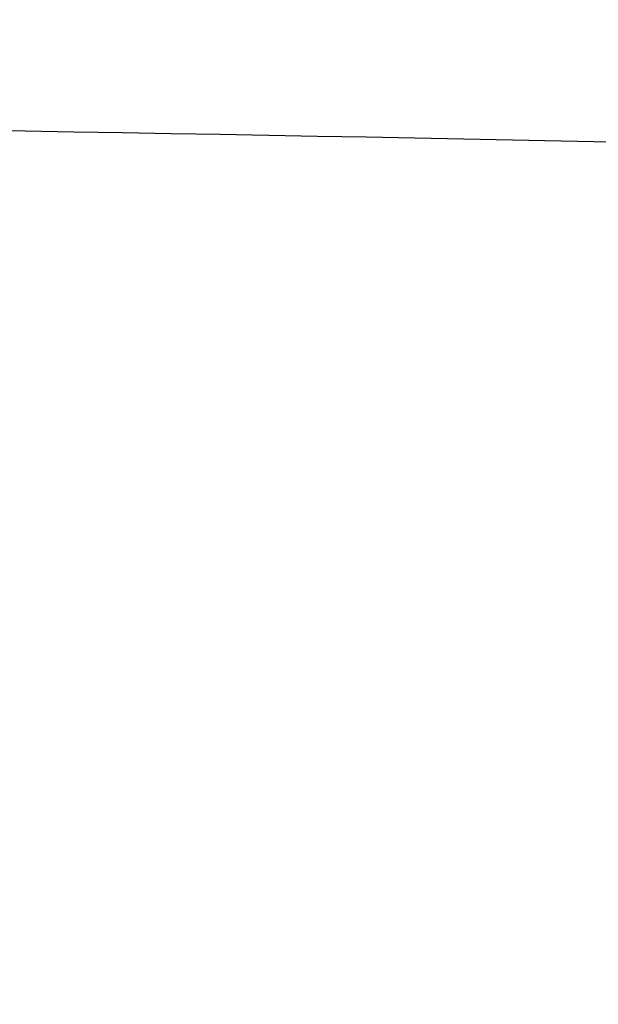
# Model space of a CAD drawing. Header units: millimetres. Extents: x -2489 to -2089, y -61 to 330.
# Tile 64 of 256: x -2478.814 to -2478.7808, y 272.7267 to 272.7831. Entities that reach past the tile are written whole.
import ezdxf

# ---------------------------------------------------------------- set-up
doc = ezdxf.new("R2010")
doc.units = ezdxf.units.MM
doc.layers.get('0').update_dxf_attribs({"true_color": 0x000000})
doc.layers.add('Default', color=7, linetype='Continuous', true_color=0x000000)

msp = doc.modelspace()

# ---------------------------------------------------------------- linework, layer by layer
at = {"color": 164, "true_color": 0x1c1cb1}
msp.add_rational_spline([(-2478.847155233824, 20.89021109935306, 7.009725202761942), (-2478.847155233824, 9.243258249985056, 7.00972381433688), (-2478.847155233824, -2.403694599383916, 7.009722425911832), (-2478.847155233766, -2.455764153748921, 7.011043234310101), (-2478.847155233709, -2.507833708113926, 7.012364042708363), (-2478.847155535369, -2.559231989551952, 7.016278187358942), (-2478.84715583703, -2.610630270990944, 7.020192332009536), (-2478.847155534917, -2.661280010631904, 7.026639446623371), (-2478.847155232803, -2.711929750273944, 7.033086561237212), (-2478.847155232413, -2.761777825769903, 7.042001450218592), (-2478.847155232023, -2.811625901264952, 7.050916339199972), (-2478.84715553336, -2.860604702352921, 7.062236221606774), (-2478.847155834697, -2.909583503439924, 7.073556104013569), (-2478.847155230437, -2.957615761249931, 7.087210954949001), (-2478.847154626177, -3.005648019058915, 7.100865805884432), (-2478.847155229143, -3.052690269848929, 7.116802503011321), (-2478.84715583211, -3.099732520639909, 7.132739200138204), (-2478.847155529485, -3.145721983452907, 7.150890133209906), (-2478.84715522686, -3.191711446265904, 7.169041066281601), (-2478.847154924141, -3.236556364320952, 7.189338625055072), (-2478.847154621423, -3.281401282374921, 7.209636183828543), (-2478.847154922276, -3.325072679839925, 7.232017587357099), (-2478.847155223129, -3.36874407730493, 7.254398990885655), (-2478.847154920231, -3.4111550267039, 7.278801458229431), (-2478.847154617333, -3.453565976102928, 7.303203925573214), (-2478.847154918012, -3.494663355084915, 7.329562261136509), (-2478.847155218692, -3.535760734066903, 7.355920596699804), (-2478.847155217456, -3.5754721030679, 7.38417201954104), (-2478.847155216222, -3.615183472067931, 7.412423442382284), (-2478.847155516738, -3.653450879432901, 7.442505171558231), (-2478.847155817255, -3.691718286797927, 7.472586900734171), (-2478.847155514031, -3.728478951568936, 7.504433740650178), (-2478.847155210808, -3.765239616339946, 7.536280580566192), (-2478.847155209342, -3.800421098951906, 7.569824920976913), (-2478.847155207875, -3.835602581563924, 7.603369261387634), (-2478.847154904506, -3.869146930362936, 7.638555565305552), (-2478.847154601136, -3.902691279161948, 7.67374186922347), (-2478.847154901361, -3.934535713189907, 7.710495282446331), (-2478.847155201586, -3.966380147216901, 7.747248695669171), (-2478.847155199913, -3.996461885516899, 7.785518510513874), (-2478.84715519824, -4.026543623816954, 7.823788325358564), (-2478.847155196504, -4.054790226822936, 7.863502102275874), (-2478.847155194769, -4.083036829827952, 7.903215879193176), (-2478.847155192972, -4.109404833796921, 7.944308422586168), (-2478.847155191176, -4.135772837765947, 7.985400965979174), (-2478.847155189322, -4.160170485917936, 8.027814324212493), (-2478.847155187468, -4.184568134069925, 8.070227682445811), (-2478.84715518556, -4.206951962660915, 8.113891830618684), (-2478.847155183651, -4.229335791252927, 8.15755597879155), (-2478.84715518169, -4.249633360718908, 8.20241055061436), (-2478.847155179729, -4.269930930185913, 8.247265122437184), (-2478.84715517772, -4.288074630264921, 8.293244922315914), (-2478.84715517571, -4.306218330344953, 8.339224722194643), (-2478.847155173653, -4.322159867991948, 8.386269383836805), (-2478.847155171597, -4.33810140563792, 8.433314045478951), (-2478.847155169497, -4.351758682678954, 8.48135354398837), (-2478.847155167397, -4.365415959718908, 8.529393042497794), (-2478.847155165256, -4.37673102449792, 8.578367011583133), (-2478.847155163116, -4.388046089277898, 8.627340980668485), (-2478.847155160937, -4.396965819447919, 8.67718905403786), (-2478.847155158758, -4.40588554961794, 8.727037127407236), (-2478.847155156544, -4.412332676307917, 8.77768928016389), (-2478.84715515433, -4.418779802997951, 8.828341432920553), (-2478.847155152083, -4.422696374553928, 8.879734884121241), (-2478.847155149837, -4.426612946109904, 8.931128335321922), (-2478.84715514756, -4.427931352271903, 8.983202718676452), (-2478.847155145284, -4.429249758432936, 9.035277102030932), (-2478.847154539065, -4.429251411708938, 22.90396326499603), (-2478.847153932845, -4.429253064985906, 36.77264942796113), (-2478.847154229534, -4.425495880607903, 36.89030092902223), (-2478.847154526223, -4.421738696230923, 37.00795243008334), (-2478.847154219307, -4.410573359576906, 37.12428070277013), (-2478.84715391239, -4.399408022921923, 37.24060897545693), (-2478.847153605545, -4.381008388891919, 37.35530735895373), (-2478.8471532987, -4.362608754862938, 37.47000574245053), (-2478.847153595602, -4.337134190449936, 37.58277723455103), (-2478.847153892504, -4.311659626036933, 37.69554872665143), (-2478.847153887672, -4.279283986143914, 37.80608908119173), (-2478.84715388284, -4.24690834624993, 37.91662943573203), (-2478.847153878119, -4.207786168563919, 38.02463923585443), (-2478.847153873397, -4.168663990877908, 38.13264903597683), (-2478.847154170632, -4.122969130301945, 38.23782162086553), (-2478.847154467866, -4.077274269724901, 38.34299420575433), (-2478.847154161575, -4.025161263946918, 38.44503378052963), (-2478.847153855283, -3.973048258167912, 38.54707335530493), (-2478.847153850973, -3.914705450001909, 38.64567929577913), (-2478.847153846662, -3.856362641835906, 38.74428523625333), (-2478.847153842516, -3.791934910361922, 38.83914967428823), (-2478.847153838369, -3.727507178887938, 38.93401411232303), (-2478.847153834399, -3.657178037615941, 39.02484004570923), (-2478.847153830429, -3.586848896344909, 39.11566597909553), (-2478.847153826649, -3.510768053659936, 39.20215157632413), (-2478.847153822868, -3.434687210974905, 39.28863717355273), (-2478.847153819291, -3.353033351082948, 39.37047939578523), (-2478.847153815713, -3.271379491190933, 39.45232161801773), (-2478.847153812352, -3.184307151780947, 39.52921984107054), (-2478.847153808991, -3.097234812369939, 39.60611806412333), (-2478.847153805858, -3.004913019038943, 39.67777045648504), (-2478.847153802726, -2.912591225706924, 39.74942284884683), (-2478.847153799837, -2.815193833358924, 39.81552757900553), (-2478.847153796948, -2.717796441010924, 39.88163230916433), (-2478.847150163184, 134.2269080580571, 123.0124534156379), (-2478.847146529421, 271.1716125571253, 206.1432745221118), (-2478.847146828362, 271.2690099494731, 206.2093828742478), (-2478.847147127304, 271.3664073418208, 206.2754912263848), (-2478.847146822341, 271.4587243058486, 206.3471387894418), (-2478.847146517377, 271.5510412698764, 206.4187863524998), (-2478.847146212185, 271.6381184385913, 206.4956833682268), (-2478.847145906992, 271.7251956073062, 206.5725803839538), (-2478.847146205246, 271.8068446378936, 206.6544274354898), (-2478.8471465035, 271.8884936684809, 206.7362744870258), (-2478.84714649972, 271.96457934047, 206.8227576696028), (-2478.847146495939, 272.0406650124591, 206.9092408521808), (-2478.847146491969, 272.1109989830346, 207.0000655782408), (-2478.847146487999, 272.18133295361, 207.0908903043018), (-2478.847146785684, 272.2457558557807, 207.1857523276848), (-2478.847147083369, 272.3101787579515, 207.2806143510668), (-2478.847146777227, 272.3685263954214, 207.3792190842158), (-2478.847146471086, 272.4268740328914, 207.4778238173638), (-2478.847146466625, 272.4789773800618, 207.5798670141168), (-2478.847146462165, 272.5310807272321, 207.6819102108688), (-2478.847146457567, 272.576770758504, 207.7870876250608), (-2478.84714645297, 272.622460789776, 207.8922650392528), (-2478.847146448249, 272.6615877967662, 208.0002724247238), (-2478.847146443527, 272.7007148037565, 208.1082798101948), (-2478.847146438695, 272.7330952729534, 208.2188225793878), (-2478.847146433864, 272.7654757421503, 208.3293653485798), (-2478.847146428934, 272.7909454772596, 208.4421344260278), (-2478.847146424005, 272.8164152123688, 208.5549035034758), (-2478.847146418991, 272.8348148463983, 208.6696043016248), (-2478.847146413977, 272.8532144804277, 208.7843050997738), (-2478.847146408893, 272.8643798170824, 208.9006333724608), (-2478.847146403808, 272.875545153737, 209.0169616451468), (-2478.847146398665, 272.8793023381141, 209.1346131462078), (-2478.847146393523, 272.8830595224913, 209.2522646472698), (-2478.84714578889, 272.8830578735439, 223.0846366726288), (-2478.847145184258, 272.8830562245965, 236.9170086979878), (-2478.847145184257, 272.8830562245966, 245.4840198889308), (-2470.280133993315, 272.8830562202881, 245.4840198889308), (-2461.713122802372, 272.8830562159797, 245.4840198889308), (-2461.713122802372, 272.8830562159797, 236.9170086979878)], [1, 1, 1, 1, 1, 1, 1, 1, 1, 1, 1, 1, 1, 1, 1, 1, 1, 1, 1, 1, 1, 1, 1, 1, 1, 1, 1, 1, 1, 1, 1, 1, 1, 1, 1, 1, 1, 1, 1, 1, 1, 1, 1, 1, 1, 1, 1, 1, 1, 1, 1, 1, 1, 1, 1, 1, 1, 1, 1, 1, 1, 1, 1, 1, 1, 1, 1, 1, 1, 1, 1, 1, 1, 1, 1, 1, 1, 1, 1, 1, 1, 1, 1, 1, 1, 1, 1, 1, 1, 1, 1, 1, 1, 1, 1, 1, 1, 1, 1, 1, 1, 1, 1, 1, 1, 1, 1, 1, 1, 1, 1, 1, 1, 1, 1, 1, 1, 1, 1, 1, 1, 1, 1, 1, 1, 1, 1, 1, 1, 1, 1, 1, 1, 1, 1, 1, 1, 0.707106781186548, 1, 0.707106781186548, 1], degree=2, knots=[0, 0, 0, 1, 1, 2, 2, 3, 3, 4, 4, 5, 5, 6, 6, 7, 7, 8, 8, 9, 9, 10, 10, 11, 11, 12, 12, 13, 13, 14, 14, 15, 15, 16, 16, 17, 17, 18, 18, 19, 19, 20, 20, 21, 21, 22, 22, 23, 23, 24, 24, 25, 25, 26, 26, 27, 27, 28, 28, 29, 29, 30, 30, 31, 31, 32, 32, 33, 33, 34, 34, 35, 35, 36, 36, 37, 37, 38, 38, 39, 39, 40, 40, 41, 41, 42, 42, 43, 43, 44, 44, 45, 45, 46, 46, 47, 47, 48, 48, 49, 49, 50, 50, 51, 51, 52, 52, 53, 53, 54, 54, 55, 55, 56, 56, 57, 57, 58, 58, 59, 59, 60, 60, 61, 61, 62, 62, 63, 63, 64, 64, 65, 65, 66, 66, 67, 67, 68, 68, 81.4570297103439, 81.4570297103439, 94.9140594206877, 94.9140594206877, 94.9140594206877], dxfattribs=at)
at = {"layer": 'Default'}
for points, weights, knots in [([(-2478.245923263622, 274.8830562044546, 240.0706122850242), (-2480.105242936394, 274.8827745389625, 240.8067047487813), (-2480.105242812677, 272.8830560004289, 240.8067044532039), (-2480.105242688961, 270.8833375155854, 240.8067041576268), (-2478.245923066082, 270.8830562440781, 240.0706117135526)], [0.9999417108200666, 0.7071359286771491, 0.9999999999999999, 0.7071359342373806, 0.999941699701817], [6.283497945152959, 6.283497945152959, 6.283497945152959, 9.42477796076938, 9.42477796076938, 12.56605791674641, 12.56605791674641, 12.56605791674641]), ([(-2478.847145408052, 274.8830562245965, 236.9170089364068), (-2476.847145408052, 274.8830564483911, 236.9170088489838), (-2476.847145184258, 272.8830564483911, 236.9170086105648), (-2476.847144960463, 270.8830564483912, 236.9170083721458), (-2478.847144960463, 270.8830562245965, 236.9170084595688)], [1, 0.7071067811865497, 1, 0.7071067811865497, 1], [0, 0, 0, 4.000000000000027, 4.000000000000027, 8.000000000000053, 8.000000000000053, 8.000000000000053]), ([(-2476.847146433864, 272.7654757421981, 208.3293652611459), (-2476.847146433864, 272.7654758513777, 208.3293652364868), (-2476.847146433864, 272.7654759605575, 208.3293652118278), (-2476.847146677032, 274.7163365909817, 207.8887488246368), (-2478.847146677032, 274.7163363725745, 207.8887489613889)], [0.999999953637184, 0.9999999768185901, 1, 0.7071067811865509, 0.9999999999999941], [3.141592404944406, 3.141592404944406, 3.141592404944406, 3.14159265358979, 3.14159265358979, 6.283185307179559, 6.283185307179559, 6.283185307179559]), ([(-2476.847146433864, 272.7654757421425, 208.3293652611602), (-2476.847146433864, 272.7654758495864, 208.3293652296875), (-2476.847146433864, 272.7654759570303, 208.3293651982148), (-2476.847146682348, 274.6848267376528, 207.7671440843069), (-2478.847146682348, 274.6848265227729, 207.7671442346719)], [0.999999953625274, 0.9999999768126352, 1, 0.7071067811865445, 1.000000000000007], [3.141592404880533, 3.141592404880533, 3.141592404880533, 3.14159265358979, 3.14159265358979, 6.283185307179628, 6.283185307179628, 6.283185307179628]), ([(-2476.847146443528, 272.7007148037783, 208.1082797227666), (-2476.847146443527, 272.7007149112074, 208.1082796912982), (-2476.847146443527, 272.7007150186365, 208.1082796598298), (-2476.847146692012, 274.6200657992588, 207.5460585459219), (-2478.847146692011, 274.6200655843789, 207.5460586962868)], [0.9999999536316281, 0.9999999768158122, 1, 0.7071067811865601, 0.999999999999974], [3.141592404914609, 3.141592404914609, 3.141592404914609, 3.14159265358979, 3.14159265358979, 6.283185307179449, 6.283185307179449, 6.283185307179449]), ([(-2476.847146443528, 272.7007148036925, 208.1082797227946), (-2476.847146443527, 272.7007149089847, 208.1082796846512), (-2476.847146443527, 272.7007150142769, 208.1082796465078), (-2476.847146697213, 274.5811302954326, 207.4270760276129), (-2478.847146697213, 274.5811300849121, 207.4270761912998)], [0.999999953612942, 0.9999999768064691, 1, 0.7071067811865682, 0.9999999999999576], [3.141592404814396, 3.141592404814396, 3.141592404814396, 3.14159265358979, 3.14159265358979, 6.283185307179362, 6.283185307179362, 6.283185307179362]), ([(-2476.847146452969, 272.6224607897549, 207.8922649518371), (-2476.847146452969, 272.6224608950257, 207.8922649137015), (-2476.84714645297, 272.6224610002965, 207.8922648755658), (-2476.847146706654, 274.5028762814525, 207.2110612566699), (-2478.847146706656, 274.5028760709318, 207.2110614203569)], [0.9999999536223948, 0.9999999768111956, 1, 0.7071067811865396, 1.000000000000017], [3.141592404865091, 3.141592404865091, 3.141592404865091, 3.14159265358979, 3.14159265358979, 6.28318530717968, 6.28318530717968, 6.28318530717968]), ([(-2476.84714645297, 272.6224607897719, 207.8922649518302), (-2476.84714645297, 272.6224608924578, 207.8922649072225), (-2476.84714645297, 272.6224609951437, 207.8922648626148), (-2476.847146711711, 274.4568515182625, 207.0953888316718), (-2478.847146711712, 274.4568513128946, 207.0953890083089)], [0.999999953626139, 0.9999999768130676, 1, 0.707106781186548, 1], [3.141592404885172, 3.141592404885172, 3.141592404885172, 3.14159265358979, 3.14159265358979, 6.28318530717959, 6.28318530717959, 6.28318530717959]), ([(-2476.847146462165, 272.5310807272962, 207.6819101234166), (-2476.847146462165, 272.531080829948, 207.6819100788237), (-2476.847146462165, 272.5310809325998, 207.6819100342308), (-2476.847146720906, 274.3654714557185, 206.8850340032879), (-2478.847146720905, 274.3654712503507, 206.8850341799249)], [0.999999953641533, 0.9999999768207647, 1, 0.7071067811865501, 0.9999999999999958], [3.14159240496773, 3.14159240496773, 3.14159240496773, 3.14159265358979, 3.14159265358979, 6.283185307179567, 6.283185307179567, 6.283185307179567]), ([(-2476.847146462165, 272.5310807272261, 207.6819101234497), (-2476.847146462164, 272.531080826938, 207.6819100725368), (-2476.847146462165, 272.5310809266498, 207.6819100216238), (-2476.847146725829, 274.3123184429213, 206.7724085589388), (-2478.84714672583, 274.3123182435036, 206.7724087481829)], [0.9999999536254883, 0.9999999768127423, 1, 0.7071067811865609, 0.9999999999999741], [3.141592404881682, 3.141592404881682, 3.141592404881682, 3.14159265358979, 3.14159265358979, 6.283185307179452, 6.283185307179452, 6.283185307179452]), ([(-2476.847146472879, 272.4267985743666, 207.4778622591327), (-2476.84714647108, 272.426836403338, 207.4778429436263), (-2476.847146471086, 272.4268742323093, 207.4778236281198), (-2476.847146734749, 274.2081117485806, 206.5683221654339), (-2478.847146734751, 274.2081115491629, 206.5683223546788)], [0.9999824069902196, 0.9999912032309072, 1, 0.7071067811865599, 0.9999999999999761], [3.141498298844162, 3.141498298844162, 3.141498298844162, 3.14159265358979, 3.14159265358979, 6.283185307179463, 6.283185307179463, 6.283185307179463]), ([(-2476.847146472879, 272.4267985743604, 207.477862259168), (-2476.847146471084, 272.4268351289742, 207.4778406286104), (-2476.847146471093, 272.4268716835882, 207.4778189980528), (-2476.847146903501, 274.1481035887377, 206.4593099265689), (-2478.847146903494, 274.1481059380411, 206.4593147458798)], [0.999982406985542, 0.9999912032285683, 1, 0.7071067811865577, 0.9999999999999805], [3.141498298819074, 3.141498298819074, 3.141498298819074, 3.14159265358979, 3.14159265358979, 6.283185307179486, 6.283185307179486, 6.283185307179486]), ([(-2476.847146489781, 272.1812661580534, 207.0909419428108), (-2476.847146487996, 272.1813011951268, 207.0909181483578), (-2476.847146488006, 272.1813362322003, 207.0908943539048), (-2476.847146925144, 273.8358642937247, 205.9672676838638), (-2478.847146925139, 273.8358610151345, 205.9672636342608)], [0.9999824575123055, 0.9999912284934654, 1, 0.7071067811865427, 1.000000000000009], [3.141498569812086, 3.141498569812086, 3.141498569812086, 3.14159265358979, 3.14159265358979, 6.283185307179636, 6.283185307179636, 6.283185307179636]), ([(-2476.847146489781, 272.1812661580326, 207.09094194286), (-2476.847146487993, 272.1812996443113, 207.090916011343), (-2476.847146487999, 272.1813331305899, 207.0908900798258), (-2476.847146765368, 273.7626283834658, 205.8663471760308), (-2478.847146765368, 273.762628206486, 205.8663474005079)], [0.9999824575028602, 0.9999912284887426, 1, 0.7071067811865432, 1.000000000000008], [3.141498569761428, 3.141498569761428, 3.141498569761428, 3.14159265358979, 3.14159265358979, 6.283185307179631, 6.283185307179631, 6.283185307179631]), ([(-2476.847146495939, 272.0406650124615, 206.9092407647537), (-2476.847146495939, 272.0406651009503, 206.9092406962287), (-2476.847146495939, 272.0406651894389, 206.9092406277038), (-2476.847146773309, 273.6219604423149, 205.6846977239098), (-2478.847146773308, 273.6219602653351, 205.6846979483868)], [0.9999999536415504, 0.9999999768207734, 1, 0.7071067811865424, 1.000000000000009], [3.141592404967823, 3.141592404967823, 3.141592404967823, 3.14159265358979, 3.14159265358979, 6.28318530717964, 6.28318530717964, 6.28318530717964]), ([(-2476.847146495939, 272.0406650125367, 206.909240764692), (-2476.847146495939, 272.0406650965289, 206.9092406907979), (-2476.847146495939, 272.040665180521, 206.9092406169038), (-2476.847146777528, 273.5422603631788, 205.5881759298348), (-2478.847146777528, 273.542260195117, 205.5881761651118)], [0.9999999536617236, 0.99999997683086, 1, 0.7071067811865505, 0.9999999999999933], [3.141592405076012, 3.141592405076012, 3.141592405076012, 3.14159265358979, 3.14159265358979, 6.283185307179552, 6.283185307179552, 6.283185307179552]), ([(-2476.847145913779, 271.7250826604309, 206.5727003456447), (-2476.847145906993, 271.7251409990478, 206.5726421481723), (-2476.847145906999, 271.7251993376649, 206.5725839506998), (-2476.847146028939, 273.1411247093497, 205.1600842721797), (-2478.847146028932, 273.1411209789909, 205.1600807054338)], [0.9999658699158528, 0.9999829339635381, 1, 0.707106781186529, 1.000000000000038], [3.141409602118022, 3.141409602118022, 3.141409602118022, 3.14159265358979, 3.14159265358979, 6.283185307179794, 6.283185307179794, 6.283185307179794]), ([(-2476.847145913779, 271.7250826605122, 206.5727003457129), (-2476.847145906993, 271.7251372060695, 206.5726385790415), (-2476.847145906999, 271.7251917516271, 206.5725768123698), (-2476.847146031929, 273.0490565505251, 205.0734497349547), (-2478.847146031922, 273.0490604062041, 205.0734533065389)], [0.9999658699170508, 0.9999829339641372, 1, 0.7071067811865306, 1.000000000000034], [3.141409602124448, 3.141409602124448, 3.141409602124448, 3.14159265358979, 3.14159265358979, 6.283185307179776, 6.283185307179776, 6.283185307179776])]:
    msp.add_rational_spline(points, weights, degree=2, knots=knots, dxfattribs=at)
for points, knots in [([(-2478.847146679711, 274.7024919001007, 207.8274515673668), (-2478.681780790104, 274.7025449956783, 207.8274378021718), (-2478.429696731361, 274.6720228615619, 207.8353465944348), (-2478.104369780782, 274.5700070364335, 207.8617806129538), (-2477.863174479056, 274.4586046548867, 207.8906468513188), (-2477.635539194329, 274.3141903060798, 207.9280670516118), (-2477.428463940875, 274.1394604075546, 207.9733425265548), (-2477.24805660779, 273.9389047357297, 208.0253098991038), (-2477.098951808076, 273.7184393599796, 208.0824362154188), (-2476.983932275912, 273.48484361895, 208.1429648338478), (-2476.878602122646, 273.1697615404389, 208.2246079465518), (-2476.847092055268, 272.9256291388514, 208.2878667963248), (-2476.847146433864, 272.7654759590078, 208.3293652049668)], [-3.15145030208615, -3.15145030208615, -3.15145030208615, -3.15145030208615, -2.653868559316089, -2.392874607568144, -2.124747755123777, -1.851641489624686, -1.575967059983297, -1.300274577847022, -1.027116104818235, -0.7589083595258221, -0.4978127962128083, 0, 0, 0, 0]), ([(-2478.847146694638, 274.6024606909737, 207.4859578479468), (-2478.681780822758, 274.6025128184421, 207.4859407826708), (-2478.429696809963, 274.5725464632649, 207.4957468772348), (-2478.104369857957, 274.4723882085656, 207.5285223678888), (-2477.863174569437, 274.3630143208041, 207.5643135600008), (-2477.635539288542, 274.2212295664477, 207.6107107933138), (-2477.428464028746, 274.0496812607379, 207.6668477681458), (-2477.24805668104, 273.8527774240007, 207.7312820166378), (-2477.098951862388, 273.6363264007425, 207.8021128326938), (-2476.983932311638, 273.4069840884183, 207.8771621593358), (-2476.878602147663, 273.097639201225, 207.9783913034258), (-2476.847092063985, 272.8579520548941, 208.0568258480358), (-2476.847146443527, 272.7007150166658, 208.1082796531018)], [-3.151444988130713, -3.151444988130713, -3.151444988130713, -3.151444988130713, -2.653863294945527, -2.392869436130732, -2.124742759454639, -1.851636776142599, -1.575962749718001, -1.300270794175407, -1.027112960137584, -0.7589059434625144, -0.4978111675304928, 0, 0, 0, 0]), ([(-2478.847146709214, 274.4816646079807, 207.1525086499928), (-2478.681780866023, 274.4817155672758, 207.1524883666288), (-2478.429696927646, 274.4524195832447, 207.1641448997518), (-2478.10436997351, 274.3545018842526, 207.2031052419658), (-2477.863174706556, 274.2475747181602, 207.2456503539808), (-2477.635539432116, 274.1089617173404, 207.3008029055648), (-2477.428464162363, 273.9412509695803, 207.3675331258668), (-2477.248056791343, 273.7487518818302, 207.4441263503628), (-2477.098951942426, 273.5371428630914, 207.5283232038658), (-2476.983932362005, 273.3129309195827, 207.6175346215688), (-2476.878602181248, 273.0105060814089, 207.7378660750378), (-2476.847092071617, 272.7761806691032, 207.8311015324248), (-2476.84714645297, 272.6224609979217, 207.8922648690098)], [-3.151436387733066, -3.151436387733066, -3.151436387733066, -3.151436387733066, -2.653854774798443, -2.392861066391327, -2.124734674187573, -1.851629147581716, -1.575955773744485, -1.300264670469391, -1.027107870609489, -0.7589020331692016, -0.4978085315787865, 0, 0, 0, 0]), ([(-2478.847146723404, 274.3406488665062, 206.8278936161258), (-2478.681780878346, 274.3406984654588, 206.8278702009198), (-2478.429696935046, 274.3121846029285, 206.8413271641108), (-2478.104369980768, 274.2168810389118, 206.8863051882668), (-2477.863174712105, 274.1128085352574, 206.9354216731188), (-2477.635539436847, 273.9778961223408, 206.9990928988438), (-2477.428464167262, 273.8146627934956, 207.0761300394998), (-2477.248056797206, 273.6273029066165, 207.1645535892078), (-2477.098951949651, 273.421343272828, 207.2617551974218), (-2476.983932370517, 273.2031171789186, 207.3647459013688), (-2476.878602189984, 272.9087662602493, 207.5036633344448), (-2476.84709208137, 272.6806967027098, 207.6112996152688), (-2476.847146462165, 272.5310809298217, 207.6819100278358)], [-3.151436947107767, -3.151436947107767, -3.151436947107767, -3.151436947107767, -2.65385532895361, -2.392861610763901, -2.124735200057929, -1.851629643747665, -1.575956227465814, -1.300265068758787, -1.027108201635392, -0.7589022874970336, -0.497808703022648, 0, 0, 0, 0]), ([(-2478.847146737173, 274.1798050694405, 206.5128847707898), (-2478.681780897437, 274.1798530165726, 206.5128581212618), (-2478.429696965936, 274.152231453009, 206.5280626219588), (-2478.104370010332, 274.0599105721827, 206.5788821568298), (-2477.863174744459, 273.9590952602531, 206.6343777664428), (-2477.635539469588, 273.8284052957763, 206.7063185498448), (-2477.428464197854, 273.6702808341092, 206.7933612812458), (-2477.248056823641, 273.488784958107, 206.8932693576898), (-2477.098951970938, 273.2892714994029, 207.0030956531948), (-2476.983932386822, 273.0778755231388, 207.1194629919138), (-2476.878602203, 272.7927373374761, 207.2764233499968), (-2476.847092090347, 272.5718060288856, 207.3980397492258), (-2476.847146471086, 272.4268730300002, 207.4778212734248)], [-3.151435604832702, -3.151435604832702, -3.151435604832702, -3.151435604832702, -2.65385400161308, -2.392860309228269, -2.124733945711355, -1.851628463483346, -1.5759551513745, -1.300264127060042, -1.02710742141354, -0.7589016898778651, -0.4978083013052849, 0, 0, 0, 0]), ([(-2478.847147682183, 273.999695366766, 206.2085079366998), (-2478.681781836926, 273.999741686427, 206.2084785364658), (-2478.42969789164, 273.9731195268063, 206.2253719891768), (-2478.104370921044, 273.8841386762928, 206.2818360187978), (-2477.863175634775, 273.7869706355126, 206.3434953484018), (-2477.635540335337, 273.6610086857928, 206.4234262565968), (-2477.428465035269, 273.5086047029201, 206.5201363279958), (-2477.248057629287, 273.3336747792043, 206.6311405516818), (-2477.098952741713, 273.1413790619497, 206.7531644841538), (-2476.9839331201, 272.9376306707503, 206.8824558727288), (-2476.878602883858, 272.6628077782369, 207.0568485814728), (-2476.847092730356, 272.4498689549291, 207.1919718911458), (-2476.847147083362, 272.310179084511, 207.2806140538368)], [-3.151436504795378, -3.151436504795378, -3.151436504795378, -3.151436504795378, -2.653854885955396, -2.392861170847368, -2.124734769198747, -1.851629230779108, -1.575955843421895, -1.300264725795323, -1.027107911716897, -0.7589020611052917, -0.4978085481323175, 0, 0, 0, 0]), ([(-2478.847146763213, 273.8008182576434, 205.9156635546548), (-2478.681780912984, 273.8008627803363, 205.9156315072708), (-2478.429696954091, 273.7753443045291, 205.9341501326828), (-2478.104369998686, 273.6900519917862, 205.9960455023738), (-2477.863174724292, 273.5969117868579, 206.0636357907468), (-2477.635539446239, 273.4761711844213, 206.1512550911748), (-2477.428464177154, 273.3300845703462, 206.2572674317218), (-2477.248056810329, 273.1624057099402, 206.3789487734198), (-2477.098951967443, 272.978080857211, 206.5127097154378), (-2476.983932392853, 272.7827780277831, 206.6544370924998), (-2476.87860221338, 272.519346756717, 206.8456038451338), (-2476.847092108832, 272.3152343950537, 206.9937239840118), (-2476.847146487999, 272.181334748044, 207.0908921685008)], [-3.151438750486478, -3.151438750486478, -3.151438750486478, -3.151438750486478, -2.65385711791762, -2.392863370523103, -2.124736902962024, -1.85163125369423, -1.575957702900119, -1.300266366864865, -1.027109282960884, -0.7589031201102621, -0.4978092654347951, 0, 0, 0, 0]), ([(-2478.847146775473, 273.5836212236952, 205.6351893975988), (-2478.681780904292, 273.5836635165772, 205.6351544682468), (-2478.429696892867, 273.5593507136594, 205.6552300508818), (-2478.104369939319, 273.4780886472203, 205.7223298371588), (-2477.863174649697, 273.3893495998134, 205.7956035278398), (-2477.63553936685, 273.2743144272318, 205.8905904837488), (-2477.428464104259, 273.1351309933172, 206.0055171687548), (-2477.248056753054, 272.9753756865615, 206.1374304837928), (-2477.098951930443, 272.7997610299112, 206.2824391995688), (-2476.983932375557, 272.6136871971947, 206.4360842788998), (-2476.87860220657, 272.3627043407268, 206.6433261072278), (-2476.847092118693, 272.1682373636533, 206.8039015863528), (-2476.847146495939, 272.0406651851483, 206.9092406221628)], [-3.151444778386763, -3.151444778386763, -3.151444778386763, -3.151444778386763, -2.653863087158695, -2.392869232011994, -2.124742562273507, -1.85163659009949, -1.575962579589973, -1.300270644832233, -1.027112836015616, -0.7589058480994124, -0.4978111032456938, 0, 0, 0, 0]), ([(-2478.847146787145, 273.3486867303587, 205.3681498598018), (-2478.681780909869, 273.3487268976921, 205.3681125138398), (-2478.429696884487, 273.3257184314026, 205.3896706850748), (-2478.104369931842, 273.2488154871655, 205.4617252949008), (-2477.863174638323, 273.1648365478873, 205.5404095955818), (-2477.635539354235, 273.0559719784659, 205.6424104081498), (-2477.428464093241, 272.9242544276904, 205.7658232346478), (-2477.248056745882, 272.7730684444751, 205.9074769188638), (-2477.098951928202, 272.6068737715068, 206.0631929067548), (-2476.983932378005, 272.4307809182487, 206.2281829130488), (-2476.87860221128, 272.193260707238, 206.4507271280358), (-2476.847092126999, 272.0092248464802, 206.6231591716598), (-2476.8471465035, 271.8884955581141, 206.7362762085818)], [-3.151446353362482, -3.151446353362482, -3.151446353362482, -3.151446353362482, -2.653864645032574, -2.392870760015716, -2.124744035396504, -1.851637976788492, -1.575963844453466, -1.300271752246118, -1.027113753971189, -0.7589065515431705, -0.4978115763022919, 0, 0, 0, 0]), ([(-2478.847145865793, 273.0964601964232, 205.1153116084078), (-2478.681779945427, 273.0964977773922, 205.1152716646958), (-2478.429695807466, 273.0748903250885, 205.1382343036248), (-2478.104368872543, 273.0026706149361, 205.2149835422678), (-2477.863173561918, 272.9238059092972, 205.2987945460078), (-2477.635538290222, 272.8215711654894, 205.4074413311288), (-2477.428463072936, 272.6978752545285, 205.5388953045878), (-2477.248055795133, 272.5558966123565, 205.6897786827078), (-2477.09895106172, 272.3998233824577, 205.8556406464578), (-2476.983931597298, 272.2344548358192, 206.0313809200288), (-2476.878601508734, 272.0113999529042, 206.2684255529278), (-2476.847091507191, 271.8385722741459, 206.4520927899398), (-2476.847145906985, 271.7251956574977, 206.5725802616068)], [-3.151460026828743, -3.151460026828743, -3.151460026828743, -3.151460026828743, -2.653878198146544, -2.392884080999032, -2.124756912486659, -1.851650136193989, -1.575974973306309, -1.300281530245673, -1.027121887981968, -0.7589128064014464, -0.4978157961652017, 0, 0, 0, 0]), ([(-2476.847146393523, 272.883059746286, 209.2522645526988), (-2476.847091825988, 272.7176971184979, 209.2549042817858), (-2476.878603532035, 272.4656215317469, 209.2589282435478), (-2476.983934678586, 272.1402943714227, 209.2641215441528), (-2477.098956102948, 271.8991015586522, 209.2679717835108), (-2477.24806283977, 271.6714670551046, 209.2716055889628), (-2477.428471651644, 271.4643907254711, 209.2749112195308), (-2477.635547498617, 271.2839808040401, 209.2777911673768), (-2477.863182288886, 271.1348726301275, 209.2801714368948), (-2478.104376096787, 271.0198497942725, 209.2820075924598), (-2478.429703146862, 270.9145178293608, 209.2836890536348), (-2478.681782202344, 270.8830048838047, 209.2841921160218), (-2478.847146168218, 270.8830595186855, 209.2841912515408)], [0, 0, 0, 0, 0.4976360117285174, 0.7586461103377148, 1.026774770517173, 1.29986388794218, 1.575499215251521, 1.851129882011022, 2.124205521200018, 2.39231329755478, 2.653297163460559, 3.150873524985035, 3.150873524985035, 3.150873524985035, 3.150873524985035]), ([(-2476.847146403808, 272.8755453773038, 209.0169615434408), (-2476.847091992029, 272.7104373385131, 209.0275107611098), (-2476.878601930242, 272.4587519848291, 209.0435916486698), (-2476.983931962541, 272.1339216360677, 209.0643459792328), (-2477.098951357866, 271.8930987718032, 209.0797328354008), (-2477.248056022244, 271.6658124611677, 209.0942548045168), (-2477.428463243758, 271.459051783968, 209.1074653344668), (-2477.635538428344, 271.2789158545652, 209.1189747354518), (-2477.863173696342, 271.1300333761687, 209.1284872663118), (-2478.104369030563, 271.0151842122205, 209.1358253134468), (-2478.429695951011, 270.9100120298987, 209.1425450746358), (-2478.681780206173, 270.8785454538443, 209.1445555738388), (-2478.847146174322, 270.87860016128, 209.1445520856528)], [0, 0, 0, 0, 0.4978200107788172, 0.7589190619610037, 1.027130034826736, 1.300291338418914, 1.57598615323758, 1.85166236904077, 2.124769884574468, 2.39289751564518, 2.653891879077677, 3.151473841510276, 3.151473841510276, 3.151473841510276, 3.151473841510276]), ([(-2476.847146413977, 272.8532147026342, 208.7843049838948), (-2476.84709199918, 272.6891112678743, 208.8053212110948), (-2476.878601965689, 272.4389572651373, 208.8373576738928), (-2476.98393201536, 272.1161034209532, 208.8787045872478), (-2477.098951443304, 271.8767458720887, 208.9093583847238), (-2477.24805614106, 271.6508425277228, 208.9382891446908), (-2477.428463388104, 271.4453399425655, 208.9646072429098), (-2477.635538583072, 271.2663001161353, 208.9875363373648), (-2477.863173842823, 271.1183235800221, 209.0064872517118), (-2478.104369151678, 271.0041732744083, 209.0211061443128), (-2478.429696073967, 270.8996410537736, 209.0344932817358), (-2478.681780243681, 270.868365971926, 209.0384985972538), (-2478.847146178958, 270.868420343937, 209.0384916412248)], [0, 0, 0, 0, 0.4978169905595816, 0.7589145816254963, 1.02712420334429, 1.300284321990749, 1.575978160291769, 1.851653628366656, 2.124760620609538, 2.392887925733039, 2.653882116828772, 3.151463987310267, 3.151463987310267, 3.151463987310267, 3.151463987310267]), ([(-2478.847146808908, 272.8273719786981, 204.8776823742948), (-2478.681780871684, 272.8274066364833, 204.8776398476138), (-2478.429696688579, 272.8072945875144, 204.9019230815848), (-2478.104369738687, 272.7400740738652, 204.9830870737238), (-2477.863174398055, 272.666668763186, 205.0717192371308), (-2477.63553909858, 272.571511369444, 205.1866159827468), (-2477.428463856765, 272.4563786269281, 205.3256320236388), (-2477.248056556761, 272.3242289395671, 205.4851952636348), (-2477.098951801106, 272.1789605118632, 205.6605988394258), (-2476.983932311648, 272.0250403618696, 205.8464490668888), (-2476.878602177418, 271.8174275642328, 206.0971304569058), (-2476.847092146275, 271.6565648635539, 206.2913638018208), (-2476.847146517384, 271.5510374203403, 206.4187827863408)], [-3.151464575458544, -3.151464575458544, -3.151464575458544, -3.151464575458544, -2.653882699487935, -2.392888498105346, -2.124761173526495, -1.851654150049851, -1.575978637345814, -1.300284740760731, -1.027124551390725, -0.7589148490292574, -0.4978171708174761, 0, 0, 0, 0]), ([(-2476.847146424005, 272.8164154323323, 208.5549033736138), (-2476.847092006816, 272.6539683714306, 208.5862453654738), (-2476.878601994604, 272.4063392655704, 208.6340220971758), (-2476.983932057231, 272.0867441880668, 208.6956837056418), (-2477.098951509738, 271.8498026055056, 208.7413984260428), (-2477.248056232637, 271.6261794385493, 208.7845435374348), (-2477.428463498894, 271.4227511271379, 208.8237923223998), (-2477.635538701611, 271.2455184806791, 208.8579870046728), (-2477.863173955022, 271.0990355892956, 208.8862489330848), (-2478.104369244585, 270.9860374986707, 208.9080504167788), (-2478.429696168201, 270.8825604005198, 208.9280149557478), (-2478.681780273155, 270.8516010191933, 208.9339881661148), (-2478.847146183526, 270.8516548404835, 208.9339777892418)], [0, 0, 0, 0, 0.4978147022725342, 0.7589111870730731, 1.027119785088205, 1.3002790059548, 1.575972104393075, 1.85164700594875, 2.124753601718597, 2.392880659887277, 2.653874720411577, 3.151456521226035, 3.151456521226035, 3.151456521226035, 3.151456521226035]), ([(-2476.847146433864, 272.7654759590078, 208.3293652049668), (-2476.847092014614, 272.6053227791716, 208.3708636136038), (-2476.878602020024, 272.3611903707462, 208.4341224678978), (-2476.983932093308, 272.0461082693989, 208.5157655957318), (-2477.098951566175, 271.8125125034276, 208.5762942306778), (-2477.248056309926, 271.5920470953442, 208.6334205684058), (-2477.4284635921, 271.3914913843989, 208.6853879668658), (-2477.635538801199, 271.216761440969, 208.7306634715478), (-2477.863174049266, 271.072347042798, 208.7680837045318), (-2478.104369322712, 270.9609446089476, 208.7969499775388), (-2478.42969624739, 270.8589287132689, 208.8233840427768), (-2478.681780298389, 270.8284065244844, 208.8312928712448), (-2478.847146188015, 270.8284595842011, 208.8312791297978)], [0, 0, 0, 0, 0.4978127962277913, 0.7589083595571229, 1.027116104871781, 1.30027457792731, 1.575967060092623, 1.851641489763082, 2.124747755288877, 2.392874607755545, 2.65386855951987, 3.151450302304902, 3.151450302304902, 3.151450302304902, 3.151450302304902])]:
    msp.add_open_spline(points, degree=3, knots=knots, dxfattribs=at)
for points, weights in [([(-2476.847147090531, 272.3103216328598, 207.2805235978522), (-2476.84731625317, 274.0314083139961, 206.2621004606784), (-2478.847147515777, 274.0314106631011, 206.2621052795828)], [0.9999650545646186, 0.7071242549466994, 1.000000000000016]), ([(-2476.847147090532, 272.3103216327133, 207.2805235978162), (-2476.847316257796, 273.9647100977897, 206.1569917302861), (-2478.847147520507, 273.964706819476, 206.1569876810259)], [0.9999650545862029, 0.7071242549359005, 1.000000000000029]), ([(-2476.84714650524, 271.8885562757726, 206.7362193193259), (-2476.847229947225, 273.3900890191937, 205.4152095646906), (-2478.847146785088, 273.3900888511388, 205.4152097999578)], [0.9999827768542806, 0.707115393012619, 0.999999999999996]), ([(-2476.84714650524, 271.8885562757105, 206.7362193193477), (-2476.847229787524, 273.3044227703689, 205.3237783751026), (-2478.847146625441, 273.3044190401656, 205.3237748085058)], [0.9999827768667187, 0.707115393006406, 0.9999999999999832]), ([(-2476.847146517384, 271.5510375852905, 206.418782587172), (-2476.84714690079, 272.8749022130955, 204.9196557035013), (-2478.847146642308, 272.8749060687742, 204.9196592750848)], [0.999999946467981, 0.707106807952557, 1.000000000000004]), ([(-2476.847146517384, 271.5510375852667, 206.4187825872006), (-2476.847147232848, 272.7772702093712, 204.8387976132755), (-2478.847146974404, 272.7772740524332, 204.8388011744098)], [0.9999999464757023, 0.7071068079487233, 0.9999999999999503])]:
    msp.add_rational_spline(points, weights, degree=2, dxfattribs=at)

doc.saveas('drawing.dxf')
